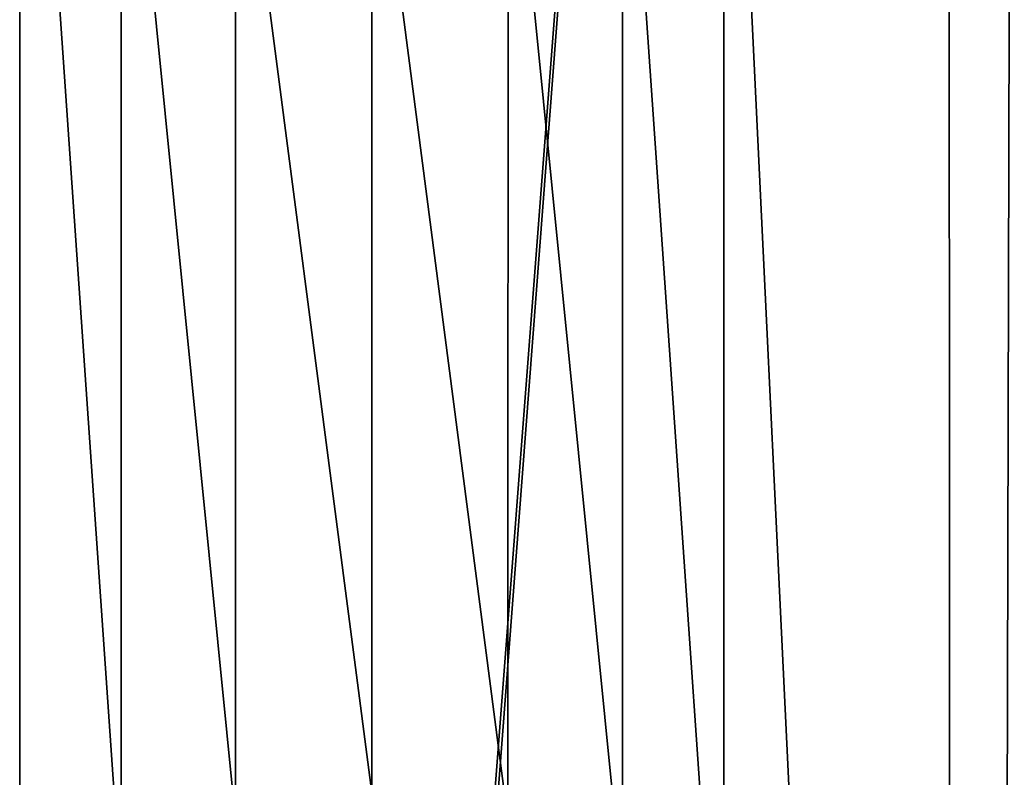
# Model space of a CAD drawing. Header units: metres. Extents: x -28 to 28, y -250 to 28.
# Tile 18 of 92: x -4 to 8, y -179 to -169. Entities that reach past the tile are written whole.
import ezdxf

# ---------------------------------------------------------------- set-up
doc = ezdxf.new("R2010")
doc.units = ezdxf.units.M
doc.layers.add('solid_10661053', color=7, linetype='CONTINUOUS')

msp = doc.modelspace()

# ---------------------------------------------------------------- linework, layer by layer
at = {"layer": 'solid_10661053'}
for points in [[(7.089748, -200.078171, 180.056885), (7.069231, -106.532249, 166.068527), (10.527095, -106.285652, 167.718582)], [(10.848744, -201.47377, 182.141312), (7.089748, -200.078171, 180.056885), (10.527095, -106.285652, 167.718582)], [(-7.088817, -200.077789, 180.056473), (-7.069123, -106.532249, 166.068573), (0.000003, -106.725121, 164.77803)], [(0.000003, -198.408615, 178.480225), (0.000003, -106.92292, 164.807587), (7.069231, -106.532249, 166.068527)], [(0.000004, -199.084442, 178.581223), (0.000003, -198.408615, 178.480225), (7.069231, -106.532249, 166.068527)], [(7.089748, -200.078171, 180.056885), (0.000004, -199.084442, 178.581223), (7.069231, -106.532249, 166.068527)], [(-7.088817, -200.077789, 180.056473), (0.000003, -106.725121, 164.77803), (0.000003, -106.92292, 164.807587)], [(-7.088817, -200.077789, 180.056473), (0.000003, -106.92292, 164.807587), (0.000003, -198.408615, 178.480225)], [(-4.316835, -182.994202, 207.864517), (-7.850322, -154.513596, 203.585968), (-4.316979, -220.477905, 213.466492)], [(-4.316755, -162.125977, 204.745743), (-7.850322, -154.513596, 203.585968), (-4.316835, -182.994202, 207.864517)], [(4.317756, -162.126312, 204.744431), (7.662177, -231.715347, 215.122971), (7.850902, -154.513397, 203.583481)], [(7.662177, -231.715347, 215.122971), (9.703361, -205.162415, 211.13562), (7.850902, -154.513397, 203.583481)], [(-4.316755, -162.125977, 204.745743), (-4.316835, -182.994202, 207.864517), (-3.07187, -180.054977, 207.429901)], [(-3.071982, -165.063797, 205.189453), (-4.316755, -162.125977, 204.745743), (-3.07187, -180.054977, 207.429901)], [(4.317756, -162.126312, 204.744431), (3.072793, -165.064133, 205.188538), (4.317676, -182.994553, 207.86322)], [(4.317756, -162.126312, 204.744431), (4.317676, -182.994553, 207.86322), (7.662177, -231.715347, 215.122971)], [(-3.071982, -165.063797, 205.189453), (-3.07187, -180.054977, 207.429901), (-1.669854, -179.136032, 207.295837)], [(-1.669602, -165.982056, 205.329956), (-3.071982, -165.063797, 205.189453), (-1.669854, -179.136032, 207.295837)], [(3.072793, -165.064133, 205.188538), (1.670778, -165.982056, 205.329437), (3.072904, -180.055313, 207.428986)], [(3.072793, -165.064133, 205.188538), (3.072904, -180.055313, 207.428986), (4.317676, -182.994553, 207.86322)], [(-1.669602, -165.982056, 205.329956), (-1.669854, -179.136032, 207.295837), (0.000438, -178.810135, 207.248337)], [(-1.669602, -165.982056, 205.329956), (0.000438, -178.810135, 207.248337), (0.000486, -166.307526, 205.379807)], [(1.670778, -165.982056, 205.329437), (0.000486, -166.307526, 205.379807), (1.670525, -179.136032, 207.295319)], [(1.670778, -165.982056, 205.329437), (1.670525, -179.136032, 207.295319), (3.072904, -180.055313, 207.428986)], [(0.000486, -166.307526, 205.379807), (0.000438, -178.810135, 207.248337), (1.670525, -179.136032, 207.295319)]]:
    msp.add_3dface(points, dxfattribs=at)

doc.saveas('drawing.dxf')
